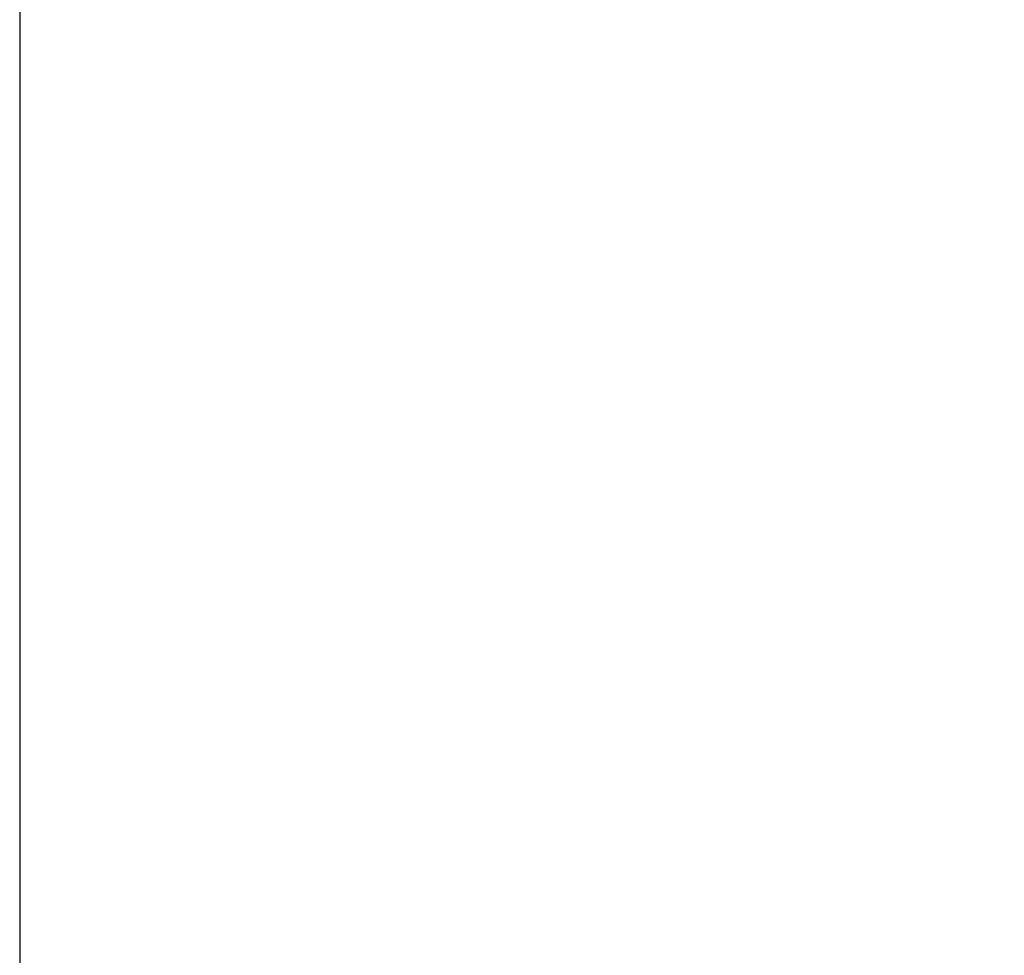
# Model space of a CAD drawing. Header units: millimetres. Extents: x 13 to 546, y 13 to 419.
# Tile 6 of 19: x 209 to 247, y 97 to 133. Entities that reach past the tile are written whole.
import ezdxf

# ---------------------------------------------------------------- set-up
doc = ezdxf.new("R2010")
doc.units = ezdxf.units.MM
doc.header["$LTSCALE"] = 2
doc.linetypes.add('SLD-Solid', pattern=[0])
doc.layers.add('DIMENSIONS', color=140, linetype='SLD-Solid', lineweight=25)
doc.styles.add('SLDTEXTSTYLE0', font='TXT', dxfattribs={"width": 0.7})
doc.dimstyles.new('SLDDIMSTYLE1', dxfattribs={"dimtxt": 4.316016, "dimasz": 6.604, "dimexe": 0, "dimexo": 0.0625, "dimgap": 1.079004, "dimtad": 0, "dimtih": 1, "dimtoh": 1, "dimrnd": 1e-09, "dimzin": 12, "dimdsep": 46, "dimtxsty": 'SLDTEXTSTYLE0', "dimsah": 1, "dimcen": 0.09, "dimadec": 0, "dimazin": 3, "dimtfac": 1, "dimtofl": 0, "dimtmove": 0, "dimatfit": 3, "dimfxl": 0, "dimfrac": 2, "dimtolj": 1, "dimtzin": 12, "dimarcsym": 0})

# ---------------------------------------------------------------- blocks, each defined once
blk = doc.blocks.new('_D_5')
at = {"layer": 'DIMENSIONS'}
for p, q in [((209.339, 163.931), (209.339, 76.256)), ((312.159, 127.784), (312.159, 76.256)), ((209.339, 82.606), (242.479, 82.606)), ((248.327, 82.606), (246.878, 82.606)), ((246.878, 82.606), (246.878, 75.747)), ((261.153, 82.606), (262.602, 82.606)), ((262.602, 82.606), (262.602, 75.747)), ((312.159, 82.606), (267, 82.606)), ((246.878, 75.747), (248.327, 75.747)), ((262.602, 75.747), (261.153, 75.747))]:
    blk.add_line(p, q, dxfattribs=at)
for points in [[(209.339, 82.606), (215.943, 81.59), (215.943, 83.622)], [(312.159, 82.606), (305.555, 83.622), (305.555, 81.59)]]:
    blk.add_solid(points, dxfattribs=at)
at = {"layer": 'DIMENSIONS', "char_height": 4.2333, "attachment_point": 1, "style": 'SLDTEXTSTYLE0'}
for s, insert in [('102.8', (246.532, 89.029)), ('4.05', (248.327, 81.204))]:
    blk.add_mtext(s, dxfattribs=dict(at, insert=insert))

msp = doc.modelspace()

# ---------------------------------------------------------------- dimensions: what is measured, and where the dimension line sits
at = {"layer": 'DIMENSIONS'}
dim = msp.add_linear_dim(base=(312.159, 82.606), p1=(209.339, 166.471), p2=(312.159, 130.324), angle=0, dimstyle='SLDDIMSTYLE1', dxfattribs=at)
dim.commit()
dim.dimension.update_dxf_attribs({"geometry": '_D_5', "text_midpoint": (254.74, 82.606), "dimtype": 160})

doc.saveas('drawing.dxf')
